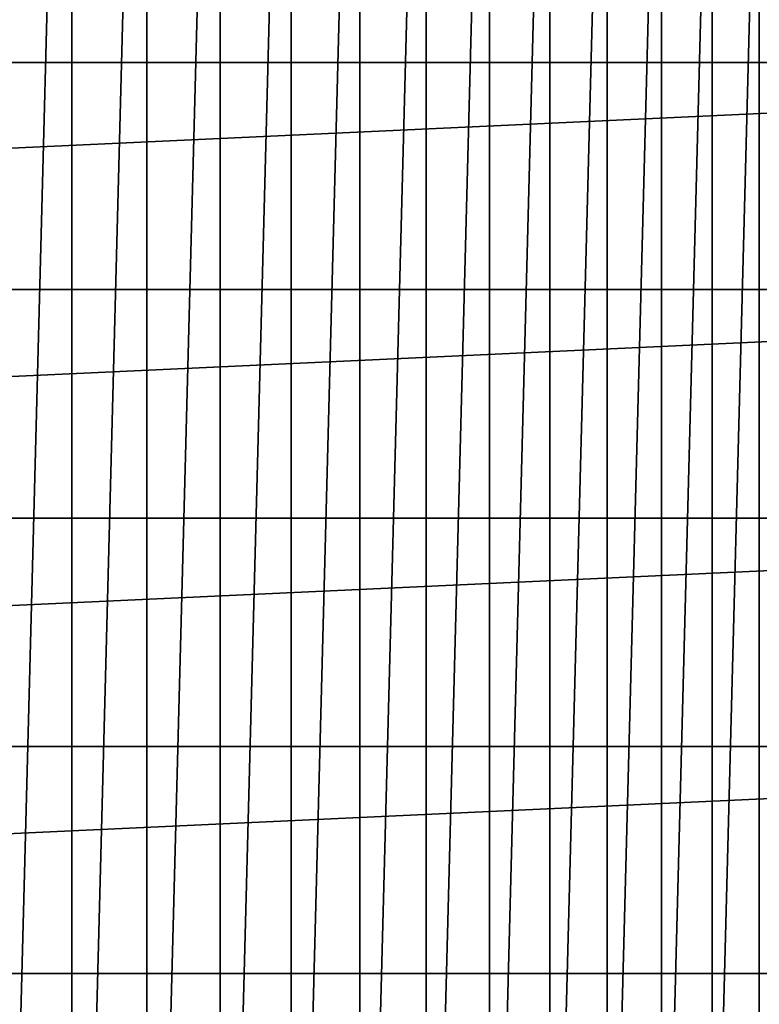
# Model space of a CAD drawing. Header units: metres. Extents: x -109 to 109, y -342 to 116.
# Tile 122 of 213: x 6 to 14, y -5 to 5. Entities that reach past the tile are written whole.
import ezdxf

# ---------------------------------------------------------------- set-up
doc = ezdxf.new("R2010")
doc.units = ezdxf.units.M
doc.layers.add('solid_505140_SW0001', color=7, linetype='CONTINUOUS')

msp = doc.modelspace()

# ---------------------------------------------------------------- linework, layer by layer
at = {"layer": 'solid_505140_SW0001'}
for points in [[(6.085686, 15.873386, -67), (6.908073, 15.53314, -67), (6.085699, -15.873381, -67)], [(6.908073, 15.53314, -67), (6.908086, -15.533134, -67), (6.085699, -15.873381, -67)], [(6.908073, 15.53314, -67), (7.711678, 15.15024, -67), (6.908086, -15.533134, -67)], [(7.711678, 15.15024, -67), (7.711691, -15.150233, -67), (6.908086, -15.533134, -67)], [(7.711678, 15.15024, -67), (8.494319, 14.725703, -67), (7.711691, -15.150233, -67)], [(8.494319, 14.725703, -67), (8.494333, -14.725695, -67), (7.711691, -15.150233, -67)], [(8.494319, 14.725703, -67), (9.253729, 14.260731, -67), (8.494333, -14.725695, -67)], [(9.253729, 14.260731, -67), (9.253744, -14.260721, -67), (8.494333, -14.725695, -67)], [(9.253729, 14.260731, -67), (9.987732, 13.756642, -67), (9.253744, -14.260721, -67)], [(9.987732, 13.756642, -67), (9.987746, -13.756632, -67), (9.253744, -14.260721, -67)], [(9.987732, 13.756642, -67), (10.694278, 13.214854, -67), (9.987746, -13.756632, -67)], [(10.694278, 13.214854, -67), (10.69429, -13.214844, -67), (9.987746, -13.756632, -67)], [(10.694278, 13.214854, -67), (11.371435, 12.636863, -67), (10.69429, -13.214844, -67)], [(11.371435, 12.636863, -67), (11.371447, -12.636852, -67), (10.69429, -13.214844, -67)], [(11.371435, 12.636863, -67), (12.017398, 12.024222, -67), (11.371447, -12.636852, -67)], [(12.017398, 12.024222, -67), (12.017409, -12.024211, -67), (11.371447, -12.636852, -67)], [(12.017398, 12.024222, -67), (12.630417, 11.378593, -67), (12.017409, -12.024211, -67)], [(12.630417, 11.378593, -67), (12.630428, -11.378581, -67), (12.017409, -12.024211, -67)], [(12.630417, 11.378593, -67), (13.208819, 10.701731, -67), (12.630428, -11.378581, -67)], [(13.208819, 10.701731, -67), (13.208829, -10.701717, -67), (12.630428, -11.378581, -67)], [(13.208819, 10.701731, -67), (13.75103, 9.995459, -67), (13.208829, -10.701717, -67)], [(13.75103, 9.995459, -67), (13.75104, -9.995445, -67), (13.208829, -10.701717, -67)], [(13.75103, 9.995459, -67), (14.255512, 9.261766, -67), (13.75104, -9.995445, -67)], [(14.255512, 9.261766, -67), (14.255521, -9.261753, -67), (13.75104, -9.995445, -67)], [(14.255512, 9.261766, -67), (14.720849, 8.502732, -67), (14.255521, -9.261753, -67)], [(25.489304, 7.18387, 84.926178), (-25.489307, 7.183859, 84.926178), (-26.049358, 4.801325, 84.926178)], [(26.049356, 4.801332, 84.926178), (25.489304, 7.18387, 84.926178), (-26.049358, 4.801325, 84.926178)], [(26.049356, 4.801332, 84.926178), (-26.049358, 4.801325, 84.926178), (-26.387266, 2.37651, 84.926178)], [(26.387266, 2.376511, 84.926178), (26.049356, 4.801332, 84.926178), (-26.387266, 2.37651, 84.926178)], [(26.387266, 2.376511, 84.926178), (-26.387266, 2.37651, 84.926178), (-26.5, -0.064932, 84.926178)], [(26.5, -0.064932, 84.926178), (26.387266, 2.376511, 84.926178), (-26.5, -0.064932, 84.926178)], [(-26.387266, -2.506375, 84.926178), (26.5, -0.064932, 84.926178), (-26.5, -0.064932, 84.926178)], [(-26.387266, -2.506375, 84.926178), (26.387266, -2.506374, 84.926178), (26.5, -0.064932, 84.926178)], [(-26.387266, -2.506375, 84.926178), (-26.049356, -4.931196, 84.926178), (26.387266, -2.506374, 84.926178)], [(-26.049356, -4.931196, 84.926178), (26.049358, -4.931189, 84.926178), (26.387266, -2.506374, 84.926178)], [(-26.049356, -4.931196, 84.926178), (-25.489304, -7.313734, 84.926178), (26.049358, -4.931189, 84.926178)], [(-25.489304, -7.313734, 84.926178), (25.489307, -7.313723, 84.926178), (26.049358, -4.931189, 84.926178)]]:
    msp.add_3dface(points, dxfattribs=at)

doc.saveas('drawing.dxf')
